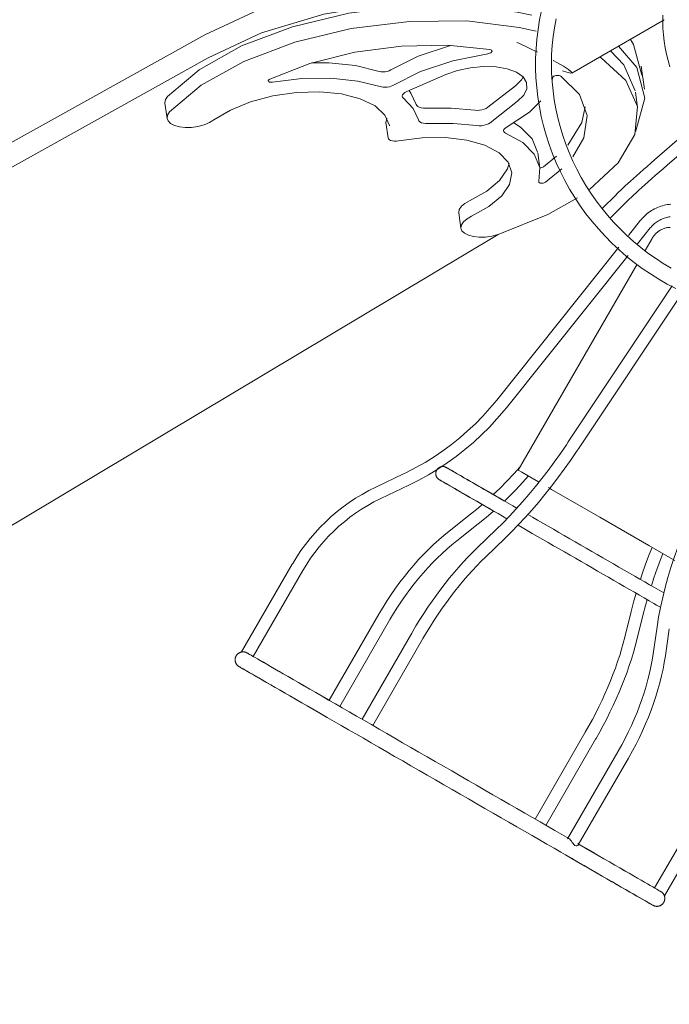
# Model space of a CAD drawing. Header units: millimetres. Extents: x 5734 to 11786, y -2931 to 7544.
# Tile 2 of 41: x 7956 to 8103, y -2846 to -2623. Entities that reach past the tile are written whole.
import ezdxf

# ---------------------------------------------------------------- set-up
doc = ezdxf.new("R2010")
doc.units = ezdxf.units.MM
doc.layers.add('E-LITE-EQPM', color=7, linetype='Continuous', lineweight=20)

# ---------------------------------------------------------------- blocks, each defined once
blk = doc.blocks.new('33710-13 - 33710-13 ALOHA Brown ceiling fan with light-522279-00 Isometrico PDF')
at = {"layer": 'E-LITE-EQPM', "color": 251, "lineweight": 9, "true_color": 0x636466}
for p, q in [((2308.15, -2634.89), (2329.08, -2622.81)), ((1903.09, -2805.42), (2224.9, -2626.2)), ((2225.63, -2631.45), (1903.83, -2810.67)), ((2324.62, -2638.57), (2323.88, -2633.32)), ((2279.59, -2635.23), (2270.68, -2639.11)), ((2303.76, -2635.98), (2303.65, -2636.49)), ((2289.1, -2642.67), (2295.34, -2637.8)), ((2323.05, -2642.72), (2322.56, -2639.22)), ((2215.81, -2641.7), (2216.3, -2645.2)), ((2295.83, -2641.3), (2289.59, -2646.17)), ((2265.99, -2645.9), (2266.2, -2645.16)), ((2265.96, -2646.14), (2266.46, -2649.64)), ((2332.06, -2650.12), (2328.04, -2653.62)), ((2300.89, -2656.51), (2300.4, -2653.01)), ((2301.71, -2656.17), (2304.69, -2653.79)), ((2329.88, -2655.73), (2333.9, -2652.23)), ((2305.89, -2656.64), (2302.2, -2659.67)), ((2318.09, -2662.61), (2315.01, -2665.68)), ((2316.81, -2667.84), (2320.07, -2664.59)), ((2282.5, -2666.62), (2282.99, -2670.12)), ((2323.75, -2668.33), (2320.99, -2671.79)), ((1999.4, -2846.39), (2291.4, -2671.56)), ((2323.06, -2673.68), (2325.94, -2670.08)), ((2326.35, -2672.43), (2324.78, -2675.16)), ((2318.84, -2674.47), (2291.1, -2709.16)), ((2293.29, -2710.91), (2320.91, -2676.36)), ((2322.95, -2678.33), (2295.95, -2725.08)), ((2330.93, -2683.24), (2307.33, -2718.67)), ((2309.66, -2720.23), (2333.48, -2684.45)), ((2269.94, -2725.95), (2263.64, -2728.96)), ((2264.84, -2731.48), (2271.15, -2728.48)), ((2285.19, -2735.07), (2280.33, -2738.91)), ((2282.06, -2741.11), (2286.93, -2737.27)), ((2290.98, -2738.56), (2286.66, -2742.72)), ((2288.6, -2744.73), (2292.92, -2740.58)), ((2331.48, -2745.6), (2325.58, -2742.19)), ((2244.73, -2746.44), (2233.22, -2766.37)), ((2235.86, -2767.4), (2247.15, -2747.84)), ((2321.62, -2757.15), (2320.18, -2762.97)), ((2328.27, -2756.23), (2327.38, -2755.72)), ((2264.37, -2757.78), (2253.08, -2777.33)), ((2255.5, -2778.74), (2266.79, -2759.18)), ((2322.9, -2763.64), (2324.34, -2757.82)), ((2327.48, -2760.68), (2326.59, -2766.82)), ((2329.36, -2767.22), (2330.26, -2761.09)), ((2271.83, -2762.09), (2260.54, -2781.64)), ((2262.96, -2783.04), (2274.25, -2763.49)), ((2311.11, -2784.77), (2299.81, -2804.34)), ((2302.22, -2805.76), (2313.54, -2786.17)), ((2318.57, -2789.08), (2307.19, -2808.79)), ((2309.61, -2810.2), (2321, -2790.48)), ((2338.22, -2800.42), (2326.93, -2819.97)), ((2329.13, -2821.75), (2340.64, -2801.82))]:
    blk.add_line(p, q, dxfattribs=at)
for points in [[(2301.28, -2620.7, 0), (2300.84, -2622.84, 0), (2300.48, -2625, 0), (2300.21, -2627.18, 0), (2300.02, -2629.37, 0), (2299.93, -2631.57, 0), (2299.92, -2633.77, 0), (2300, -2635.97, 0), (2300.17, -2638.17, 0), (2300.42, -2640.37, 0), (2300.77, -2642.55, 0), (2301.2, -2644.73, 0), (2301.71, -2646.88, 0), (2302.31, -2649.02, 0), (2303, -2651.13, 0), (2303.77, -2653.22, 0), (2304.62, -2655.28, 0), (2305.55, -2657.31, 0), (2306.56, -2659.3, 0), (2307.64, -2661.24, 0), (2308.8, -2663.15, 0), (2310.04, -2665.01, 0), (2311.35, -2666.83, 0), (2312.73, -2668.59, 0), (2314.17, -2670.3, 0), (2315.68, -2671.95, 0), (2317.25, -2673.54, 0), (2318.88, -2675.07, 0), (2320.57, -2676.53, 0), (2322.32, -2677.93, 0), (2324.12, -2679.26, 0), (2325.96, -2680.52, 0), (2327.86, -2681.71, 0), (2329.79, -2682.82, 0), (2331.77, -2683.85, 0)], [(2330.68, -2679.19, 0), (2328.89, -2678.12, 0), (2327.13, -2676.97, 0), (2325.42, -2675.76, 0), (2323.76, -2674.49, 0), (2322.14, -2673.14, 0), (2320.58, -2671.74, 0), (2319.08, -2670.28, 0), (2317.63, -2668.76, 0), (2316.24, -2667.19, 0), (2314.92, -2665.56, 0), (2313.65, -2663.89, 0), (2312.46, -2662.17, 0), (2311.33, -2660.4, 0), (2310.28, -2658.6, 0), (2309.29, -2656.75, 0), (2308.38, -2654.87, 0), (2307.54, -2652.96, 0), (2306.78, -2651.02, 0), (2306.1, -2649.05, 0), (2305.49, -2647.06, 0), (2304.97, -2645.05, 0), (2304.52, -2643.02, 0), (2304.15, -2640.98, 0), (2303.87, -2638.94, 0), (2303.67, -2636.88, 0), (2303.55, -2634.82, 0), (2303.51, -2632.76, 0), (2303.56, -2630.71, 0), (2303.69, -2628.66, 0), (2303.9, -2626.62, 0), (2304.19, -2624.59, 0), (2304.56, -2622.58, 0)], [(2328.76, -2621.76, 0), (2328.75, -2623.24, 0), (2328.81, -2624.72, 0), (2328.92, -2626.21, 0), (2329.09, -2627.68, 0), (2329.32, -2629.16, 0), (2329.61, -2630.62, 0), (2329.96, -2632.07, 0), (2330.37, -2633.51, 0)], [(2224.9, -2626.2, 0), (2237.03, -2620.52, 0), (2251.12, -2616.27, 0), (2266.21, -2613.74, 0), (2281.27, -2613.09, 0), (2295.27, -2614.38, 0), (2302.58, -2616.04, 0)], [(2301.03, -2620.66, 0), (2296.01, -2619.63, 0), (2282.01, -2618.34, 0), (2266.95, -2618.99, 0), (2251.86, -2621.52, 0), (2237.77, -2625.77, 0), (2225.63, -2631.45, 0)], [(2216.39, -2640.22, 0), (2223.57, -2634.13, 0), (2233.22, -2628.74, 0), (2244.78, -2624.38, 0), (2257.57, -2621.28, 0), (2270.84, -2619.65, 0), (2283.81, -2619.56, 0), (2295.74, -2621.03, 0), (2299.09, -2621.78, 0)], [(2300.02, -2625.4, 0), (2296.23, -2624.53, 0), (2284.3, -2623.06, 0), (2271.33, -2623.15, 0), (2258.06, -2624.78, 0), (2245.27, -2627.88, 0), (2233.72, -2632.24, 0), (2224.06, -2637.63, 0), (2216.88, -2643.72, 0)], [(2321.43, -2627.25, 0), (2322.14, -2628.37, 0), (2324.01, -2635.34, 0)], [(2239.6, -2636.28, 0), (2248.74, -2632.73, 0), (2258.89, -2630.17, 0), (2269.47, -2628.75, 0), (2279.88, -2628.54, 0), (2289.54, -2629.55, 0)], [(2267.05, -2634.19, 0), (2273.29, -2631.04, 0), (2280.58, -2628.61, 0)], [(2289.54, -2629.55, 0), (2289.75, -2629.6, 0), (2289.9, -2629.68, 0), (2290, -2629.78, 0), (2290.04, -2629.9, 0), (2290.01, -2630.03, 0), (2289.92, -2630.15, 0), (2289.77, -2630.27, 0), (2289.57, -2630.37, 0), (2289.34, -2630.45, 0), (2289.08, -2630.5, 0)], [(2295.7, -2627.94, 0), (2296.12, -2628.14, 0), (2298.47, -2629.25, 0), (2300.35, -2630.18, 0)], [(2322.53, -2648.19, 0), (2322.64, -2647.98, 0), (2324.74, -2640.59, 0), (2322.88, -2633.62, 0), (2318.75, -2628.79, 0)], [(2289.08, -2630.5, 0), (2281.12, -2632.09, 0), (2273.78, -2634.54, 0), (2267.54, -2637.69, 0)], [(2312.15, -2661.32, 0), (2318.64, -2655.3, 0), (2322.41, -2648.84, 0), (2323.01, -2642.46, 0), (2320.42, -2636.56, 0), (2314.78, -2631.46, 0), (2314.43, -2631.24, 0)], [(2316.89, -2629.88, 0), (2319.93, -2633.06, 0), (2322.52, -2638.96, 0)], [(2249.16, -2632.55, 0), (2252.98, -2632.59, 0), (2259.09, -2633.21, 0), (2264.47, -2634.51, 0)], [(2279.59, -2635.23, 0), (2282.23, -2634.3, 0), (2285.13, -2633.68, 0), (2288.1, -2633.4, 0), (2290.95, -2633.49, 0), (2293.5, -2633.93, 0), (2295.58, -2634.71, 0), (2297.07, -2635.77, 0), (2297.86, -2637.05, 0), (2297.92, -2638.45, 0), (2297.22, -2639.9, 0), (2295.83, -2641.3, 0)], [(2303.93, -2632.04, 0), (2304.74, -2632.49, 0), (2306.26, -2633.36, 0), (2307.37, -2634.07, 0), (2308.02, -2634.58, 0), (2308.18, -2634.86, 0), (2307.85, -2634.91, 0), (2307.04, -2634.72, 0), (2306.02, -2634.38, 0)], [(2239.6, -2636.28, 0), (2239.44, -2636.37, 0), (2239.33, -2636.47, 0), (2239.27, -2636.58, 0), (2239.27, -2636.69, 0), (2239.32, -2636.79, 0), (2239.44, -2636.87, 0), (2239.59, -2636.93, 0), (2239.79, -2636.96, 0), (2240, -2636.96, 0), (2240.23, -2636.94, 0)], [(2240.23, -2636.94, 0), (2246.91, -2636.16, 0), (2253.47, -2636.09, 0), (2259.58, -2636.71, 0), (2264.96, -2638.01, 0)], [(2264.47, -2634.51, 0), (2264.86, -2634.6, 0), (2265.31, -2634.63, 0), (2265.78, -2634.6, 0), (2266.25, -2634.51, 0), (2266.68, -2634.37, 0), (2267.05, -2634.19, 0)], [(2295.34, -2637.8, 0), (2296.73, -2636.4, 0), (2297.12, -2635.78, 0)], [(2303.76, -2635.98, 0), (2303.81, -2635.85, 0), (2303.92, -2635.73, 0), (2304.09, -2635.62, 0), (2304.3, -2635.53, 0), (2304.55, -2635.46, 0), (2304.8, -2635.42, 0), (2305.06, -2635.41, 0), (2305.29, -2635.43, 0), (2305.5, -2635.49, 0), (2305.65, -2635.57, 0)], [(2305.65, -2635.57, 0), (2309.85, -2639.74, 0), (2311.63, -2644.51, 0), (2310.9, -2649.61, 0), (2308.37, -2653.95, 0)], [(2264.96, -2638.01, 0), (2265.35, -2638.1, 0), (2265.8, -2638.13, 0), (2266.27, -2638.1, 0), (2266.74, -2638.01, 0), (2267.17, -2637.87, 0), (2267.54, -2637.69, 0)], [(2215.8, -2641.63, 0), (2215.92, -2640.93, 0), (2216.39, -2640.22, 0)], [(2226.94, -2645.55, 0), (2230.67, -2643.3, 0), (2235.21, -2641.45, 0), (2240.31, -2640.09, 0), (2245.66, -2639.31, 0), (2250.96, -2639.16, 0), (2255.88, -2639.64, 0), (2260.15, -2640.73, 0), (2263.5, -2642.35, 0), (2265.75, -2644.42, 0), (2266.77, -2646.82, 0), (2266.77, -2646.85, 0)], [(2270.68, -2639.11, 0), (2270.27, -2639.33, 0), (2269.95, -2639.58, 0), (2269.75, -2639.85, 0), (2269.67, -2640.12, 0), (2269.74, -2640.37, 0), (2269.93, -2640.6, 0)], [(2273.32, -2645.53, 0), (2272.12, -2642.94, 0), (2269.93, -2640.6, 0)], [(2271.22, -2638.89, 0), (2271.62, -2639.44, 0), (2272.82, -2642.03, 0)], [(2272.82, -2642.03, 0), (2272.95, -2642.28, 0), (2273.2, -2642.49, 0), (2273.54, -2642.66, 0), (2273.98, -2642.78, 0), (2274.48, -2642.85, 0), (2275.03, -2642.85, 0)], [(2275.03, -2642.85, 0), (2280.73, -2642.84, 0), (2286.12, -2643.34, 0)], [(2286.12, -2643.34, 0), (2286.64, -2643.37, 0), (2287.19, -2643.35, 0), (2287.75, -2643.26, 0), (2288.27, -2643.11, 0), (2288.73, -2642.91, 0), (2289.1, -2642.67, 0)], [(2301.13, -2641.23, 0), (2298.53, -2643.79, 0), (2293.25, -2647.29, 0)], [(2307.2, -2651.26, 0), (2310.41, -2646.11, 0), (2311.18, -2642.56, 0)], [(2216.88, -2643.72, 0), (2216.41, -2644.43, 0), (2216.3, -2645.13, 0)], [(2216.3, -2645.2, 0), (2216.53, -2645.78, 0), (2217.11, -2646.35, 0), (2217.99, -2646.8, 0), (2219.13, -2647.11, 0), (2220.45, -2647.25, 0), (2221.87, -2647.22, 0), (2223.32, -2647.01, 0), (2224.7, -2646.65, 0), (2225.93, -2646.15, 0), (2226.94, -2645.55, 0)], [(2265.96, -2646.14, 0), (2265.96, -2646.14, 0), (2265.99, -2645.9, 0)], [(2275.52, -2646.35, 0), (2274.97, -2646.35, 0), (2274.47, -2646.28, 0), (2274.03, -2646.16, 0), (2273.69, -2645.99, 0), (2273.44, -2645.78, 0), (2273.32, -2645.53, 0)], [(2275.52, -2646.35, 0), (2281.22, -2646.34, 0), (2286.61, -2646.84, 0)], [(2289.59, -2646.17, 0), (2289.22, -2646.41, 0), (2288.76, -2646.61, 0), (2288.24, -2646.76, 0), (2287.68, -2646.85, 0), (2287.13, -2646.87, 0), (2286.61, -2646.84, 0)], [(2293.11, -2648.54, 0), (2292.85, -2648.38, 0), (2292.69, -2648.18, 0), (2292.65, -2647.96, 0), (2292.74, -2647.73, 0), (2292.94, -2647.5, 0), (2293.25, -2647.29, 0)], [(2294.97, -2646.2, 0), (2296.51, -2647.2, 0), (2299.13, -2649.84, 0), (2300.37, -2652.83, 0)], [(2266.48, -2649.4, 0), (2266.46, -2649.64, 0), (2266.54, -2649.86, 0), (2266.74, -2650.05, 0), (2267.04, -2650.2, 0), (2267.43, -2650.3, 0), (2267.87, -2650.35, 0), (2268.35, -2650.35, 0), (2268.84, -2650.28, 0)], [(2285.41, -2667.4, 0), (2289.34, -2665.23, 0), (2292.26, -2662.77, 0), (2294.02, -2660.17, 0), (2294.51, -2657.57, 0), (2293.7, -2655.14, 0), (2291.64, -2653, 0), (2288.44, -2651.3, 0), (2284.3, -2650.13, 0), (2279.46, -2649.55, 0), (2274.21, -2649.6, 0), (2268.84, -2650.28, 0)], [(2300.67, -2659.53, 0), (2300.87, -2656.33, 0), (2299.62, -2653.34, 0), (2297, -2650.7, 0), (2293.11, -2648.54, 0)], [(2318.09, -2662.61, 0), (2318.43, -2662.27, 0), (2318.82, -2661.89, 0), (2319.26, -2661.47, 0), (2319.74, -2661.02, 0), (2320.27, -2660.53, 0), (2320.85, -2660, 0), (2321.47, -2659.44, 0), (2322.14, -2658.83, 0), (2322.85, -2658.2, 0), (2323.6, -2657.53, 0), (2324.39, -2656.83, 0), (2325.22, -2656.09, 0), (2326.09, -2655.33, 0), (2327, -2654.53, 0), (2327.94, -2653.71, 0), (2328.04, -2653.62, 0)], [(2284.92, -2663.9, 0), (2288.85, -2661.73, 0), (2291.77, -2659.27, 0), (2293.53, -2656.67, 0), (2293.94, -2655.36, 0)], [(2300.91, -2656.41, 0), (2301.13, -2656.39, 0), (2301.35, -2656.34, 0), (2301.55, -2656.26, 0), (2301.71, -2656.17, 0)], [(2320.07, -2664.59, 0), (2320.39, -2664.27, 0), (2320.76, -2663.91, 0), (2321.18, -2663.51, 0), (2321.65, -2663.07, 0), (2322.17, -2662.59, 0), (2322.74, -2662.07, 0), (2323.35, -2661.51, 0), (2324.01, -2660.92, 0), (2324.71, -2660.29, 0), (2325.46, -2659.62, 0), (2326.24, -2658.92, 0), (2327.07, -2658.19, 0), (2327.94, -2657.43, 0), (2328.84, -2656.64, 0), (2329.78, -2655.82, 0), (2329.88, -2655.73, 0)], [(2302.2, -2659.67, 0), (2302.04, -2659.76, 0), (2301.84, -2659.84, 0), (2301.62, -2659.89, 0), (2301.4, -2659.91, 0), (2301.18, -2659.91, 0), (2300.99, -2659.87, 0), (2300.83, -2659.81, 0), (2300.72, -2659.73, 0), (2300.67, -2659.64, 0), (2300.67, -2659.53, 0)], [(2291.4, -2671.57, 0), (2302.67, -2667.01, 0), (2309.43, -2663.2, 0)], [(2282.5, -2666.56, 0), (2282.61, -2665.86, 0), (2283.08, -2665.15, 0), (2283.86, -2664.49, 0), (2284.92, -2663.9, 0)], [(2330.64, -2664.68, 0), (2330.25, -2664.72, 0), (2329.86, -2664.77, 0), (2329.47, -2664.84, 0), (2329.09, -2664.92, 0), (2328.71, -2665.02, 0), (2328.34, -2665.14, 0), (2327.97, -2665.27, 0), (2327.61, -2665.41, 0), (2327.25, -2665.57, 0), (2326.9, -2665.75, 0), (2326.55, -2665.93, 0), (2326.22, -2666.13, 0), (2325.89, -2666.35, 0), (2325.57, -2666.57, 0), (2325.26, -2666.81, 0), (2324.96, -2667.07, 0), (2324.67, -2667.33, 0), (2324.39, -2667.6, 0), (2324.12, -2667.89, 0), (2323.87, -2668.19, 0), (2323.75, -2668.33, 0)], [(2282.99, -2670.06, 0), (2283.11, -2669.36, 0), (2283.57, -2668.65, 0), (2284.36, -2667.99, 0), (2285.41, -2667.4, 0)], [(2325.94, -2670.08, 0), (2326.12, -2669.87, 0), (2326.3, -2669.66, 0), (2326.5, -2669.46, 0), (2326.7, -2669.26, 0), (2326.91, -2669.08, 0), (2327.13, -2668.91, 0), (2327.36, -2668.74, 0), (2327.59, -2668.58, 0), (2327.83, -2668.43, 0), (2328.07, -2668.3, 0), (2328.32, -2668.17, 0), (2328.57, -2668.05, 0), (2328.83, -2667.94, 0), (2329.09, -2667.84, 0), (2329.36, -2667.75, 0), (2329.62, -2667.68, 0), (2329.9, -2667.61, 0), (2330.17, -2667.56, 0), (2330.44, -2667.51, 0)], [(2326.35, -2672.43, 0), (2326.46, -2672.26, 0), (2326.57, -2672.09, 0), (2326.68, -2671.93, 0), (2326.81, -2671.77, 0), (2326.94, -2671.62, 0), (2327.07, -2671.48, 0), (2327.21, -2671.33, 0), (2327.36, -2671.2, 0), (2327.51, -2671.07, 0), (2327.67, -2670.94, 0), (2327.83, -2670.83, 0), (2328, -2670.72, 0), (2328.17, -2670.61, 0), (2328.34, -2670.51, 0), (2328.52, -2670.42, 0), (2328.7, -2670.34, 0), (2328.89, -2670.27, 0), (2329.08, -2670.2, 0), (2329.27, -2670.14, 0), (2329.46, -2670.08, 0), (2329.65, -2670.04, 0), (2329.85, -2670, 0), (2330.05, -2669.97, 0), (2330.25, -2669.95, 0), (2330.45, -2669.94, 0)], [(2291.4, -2671.57, 0), (2290.02, -2671.94, 0), (2288.57, -2672.14, 0), (2287.15, -2672.17, 0), (2285.82, -2672.03, 0), (2284.69, -2671.73, 0), (2283.8, -2671.28, 0), (2283.22, -2670.71, 0), (2282.99, -2670.12, 0)], [(2291.1, -2709.16, 0), (2289.56, -2711.01, 0), (2287.95, -2712.8, 0), (2286.26, -2714.52, 0), (2284.51, -2716.17, 0), (2282.7, -2717.76, 0), (2280.82, -2719.26, 0), (2278.89, -2720.69, 0), (2276.9, -2722.05, 0), (2274.86, -2723.32, 0), (2272.77, -2724.51, 0), (2270.63, -2725.62, 0), (2269.94, -2725.95, 0)], [(2271.15, -2728.48, 0), (2273.4, -2727.35, 0), (2275.6, -2726.13, 0), (2277.76, -2724.83, 0), (2279.85, -2723.44, 0), (2281.9, -2721.96, 0), (2283.88, -2720.41, 0), (2285.8, -2718.78, 0), (2287.65, -2717.07, 0), (2289.44, -2715.3, 0), (2291.15, -2713.45, 0), (2292.78, -2711.53, 0), (2293.29, -2710.91, 0)], [(2290.98, -2738.56, 0), (2292.48, -2737.09, 0), (2293.97, -2735.55, 0), (2295.46, -2733.95, 0), (2296.95, -2732.3, 0), (2298.42, -2730.58, 0), (2299.88, -2728.82, 0), (2301.32, -2727.01, 0), (2302.75, -2725.14, 0), (2304.16, -2723.24, 0), (2305.54, -2721.29, 0), (2306.91, -2719.31, 0), (2307.33, -2718.67, 0)], [(2292.92, -2740.58, 0), (2294.47, -2739.06, 0), (2296, -2737.48, 0), (2297.53, -2735.84, 0), (2299.05, -2734.14, 0), (2300.56, -2732.39, 0), (2302.05, -2730.58, 0), (2303.53, -2728.73, 0), (2304.99, -2726.83, 0), (2306.43, -2724.88, 0), (2307.84, -2722.9, 0), (2309.23, -2720.87, 0), (2309.66, -2720.23, 0)], [(2278.06, -2727.24, 0), (2278.01, -2727.21, 0), (2277.95, -2727.17, 0), (2277.9, -2727.14, 0), (2277.85, -2727.1, 0), (2277.8, -2727.06, 0), (2277.75, -2727.01, 0), (2277.71, -2726.97, 0), (2277.67, -2726.92, 0), (2277.62, -2726.87, 0), (2277.58, -2726.82, 0), (2277.55, -2726.77, 0), (2277.51, -2726.72, 0), (2277.48, -2726.66, 0), (2277.45, -2726.61, 0), (2277.42, -2726.55, 0), (2277.39, -2726.49, 0), (2277.37, -2726.43, 0), (2277.35, -2726.37, 0), (2277.33, -2726.31, 0), (2277.31, -2726.25, 0), (2277.3, -2726.19, 0), (2277.28, -2726.12, 0), (2277.27, -2726.06, 0), (2277.27, -2726, 0), (2277.26, -2725.93, 0), (2277.26, -2725.87, 0), (2277.26, -2725.81, 0), (2277.27, -2725.74, 0), (2277.27, -2725.68, 0), (2277.28, -2725.61, 0), (2277.29, -2725.55, 0), (2277.3, -2725.49, 0), (2277.32, -2725.43, 0), (2277.34, -2725.37, 0), (2277.36, -2725.3, 0), (2277.38, -2725.25, 0), (2277.41, -2725.19, 0), (2277.44, -2725.13, 0), (2277.47, -2725.07, 0), (2277.5, -2725.02, 0), (2277.53, -2724.96, 0), (2277.57, -2724.91, 0), (2277.61, -2724.86, 0), (2277.65, -2724.81, 0), (2277.69, -2724.76, 0), (2277.74, -2724.72, 0), (2277.78, -2724.67, 0), (2277.83, -2724.63, 0), (2277.88, -2724.59, 0), (2277.93, -2724.55, 0), (2277.99, -2724.52, 0), (2278.04, -2724.48, 0), (2278.1, -2724.45, 0), (2278.15, -2724.42, 0), (2278.21, -2724.4, 0), (2278.27, -2724.37, 0), (2278.33, -2724.35, 0), (2278.39, -2724.33, 0), (2278.45, -2724.31, 0), (2278.52, -2724.3, 0), (2278.58, -2724.28, 0), (2278.64, -2724.27, 0), (2278.7, -2724.27, 0), (2278.77, -2724.26, 0), (2278.83, -2724.26, 0), (2278.9, -2724.26, 0), (2278.96, -2724.26, 0), (2279.02, -2724.27, 0), (2279.09, -2724.27, 0), (2279.15, -2724.28, 0), (2279.21, -2724.3, 0), (2279.28, -2724.31, 0), (2279.34, -2724.33, 0), (2279.4, -2724.35, 0), (2279.46, -2724.37, 0), (2279.52, -2724.4, 0), (2279.57, -2724.43, 0), (2279.63, -2724.45, 0), (2279.66, -2724.47, 0)], [(2279.66, -2724.47, 0), (2279.69, -2724.49, 0), (2279.76, -2724.53, 0), (2279.89, -2724.6, 0), (2280.06, -2724.7, 0), (2280.28, -2724.83, 0), (2280.56, -2724.99, 0), (2280.88, -2725.17, 0), (2281.25, -2725.39, 0), (2281.67, -2725.63, 0), (2282.13, -2725.9, 0), (2282.64, -2726.19, 0), (2283.19, -2726.51, 0), (2283.79, -2726.86, 0), (2284.44, -2727.23, 0), (2285.12, -2727.63, 0), (2285.85, -2728.04, 0), (2286.62, -2728.49, 0), (2287.42, -2728.95, 0), (2288.27, -2729.44, 0), (2289.14, -2729.95, 0), (2290.06, -2730.48, 0), (2291.01, -2731.02, 0), (2291.99, -2731.59, 0), (2292.88, -2732.1, 0)], [(2295.68, -2733.72, 0), (2294.73, -2733.17, 0), (2293.68, -2732.56, 0), (2292.65, -2731.97, 0), (2291.65, -2731.39, 0), (2290.68, -2730.83, 0), (2289.74, -2730.29, 0), (2288.84, -2729.77, 0), (2287.97, -2729.27, 0), (2287.14, -2728.79, 0), (2286.35, -2728.33, 0), (2285.6, -2727.9, 0), (2284.88, -2727.49, 0), (2284.21, -2727.1, 0), (2283.58, -2726.74, 0), (2283, -2726.4, 0), (2282.46, -2726.09, 0), (2281.97, -2725.8, 0), (2281.52, -2725.54, 0), (2281.12, -2725.31, 0), (2280.76, -2725.11, 0), (2280.46, -2724.93, 0), (2280.2, -2724.78, 0), (2280, -2724.66, 0), (2279.84, -2724.57, 0), (2279.73, -2724.51, 0), (2279.67, -2724.48, 0), (2279.66, -2724.47, 0)], [(2290.33, -2730.63, 0), (2291.8, -2729.21, 0), (2293.41, -2727.59, 0), (2294.99, -2725.9, 0), (2296.4, -2724.31, 0)], [(2300.56, -2727.74, 0), (2296.8, -2725.57, 0), (2295.96, -2725.08, 0)], [(2291.28, -2734.87, 0), (2290.27, -2734.29, 0), (2289.29, -2733.73, 0), (2288.35, -2733.18, 0), (2287.44, -2732.66, 0), (2286.56, -2732.15, 0), (2285.73, -2731.67, 0), (2284.92, -2731.21, 0), (2284.16, -2730.77, 0), (2283.44, -2730.35, 0), (2282.76, -2729.96, 0), (2282.12, -2729.59, 0), (2281.53, -2729.24, 0), (2280.98, -2728.93, 0), (2280.47, -2728.64, 0), (2280.01, -2728.37, 0), (2279.6, -2728.13, 0), (2279.24, -2727.92, 0), (2278.92, -2727.74, 0), (2278.66, -2727.59, 0), (2278.44, -2727.46, 0), (2278.27, -2727.36, 0), (2278.15, -2727.29, 0), (2278.08, -2727.25, 0), (2278.06, -2727.24, 0)], [(2278.06, -2727.24, 0), (2278.09, -2727.26, 0), (2278.16, -2727.3, 0), (2278.29, -2727.37, 0), (2278.46, -2727.47, 0), (2278.68, -2727.6, 0), (2278.96, -2727.76, 0), (2279.28, -2727.95, 0), (2279.65, -2728.16, 0), (2280.07, -2728.4, 0), (2280.53, -2728.67, 0), (2281.04, -2728.96, 0), (2281.59, -2729.28, 0), (2282.19, -2729.63, 0), (2282.84, -2730, 0), (2283.52, -2730.4, 0), (2284.25, -2730.82, 0), (2285.02, -2731.26, 0), (2285.82, -2731.72, 0), (2286.67, -2732.21, 0), (2287.54, -2732.72, 0), (2288.46, -2733.25, 0), (2289.41, -2733.79, 0), (2290.39, -2734.36, 0), (2291.4, -2734.94, 0), (2292.44, -2735.54, 0), (2293.43, -2736.11, 0)], [(2292.85, -2732.09, 0), (2293.77, -2731.21, 0), (2295.43, -2729.53, 0), (2297.05, -2727.79, 0), (2298.27, -2726.42, 0)], [(2263.64, -2728.96, 0), (2262.09, -2729.73, 0), (2260.58, -2730.57, 0), (2259.1, -2731.46, 0), (2257.65, -2732.42, 0), (2256.25, -2733.43, 0), (2254.89, -2734.5, 0), (2253.57, -2735.62, 0), (2252.3, -2736.79, 0), (2251.07, -2738.01, 0), (2249.89, -2739.28, 0), (2248.77, -2740.6, 0), (2247.7, -2741.96, 0), (2246.68, -2743.36, 0), (2245.72, -2744.8, 0), (2244.82, -2746.28, 0), (2244.73, -2746.44, 0)], [(2325.58, -2742.19, 0), (2314.5, -2735.79, 0), (2303.5, -2729.44, 0), (2302.82, -2729.05, 0)], [(2247.15, -2747.84, 0), (2247.99, -2746.45, 0), (2248.88, -2745.1, 0), (2249.83, -2743.79, 0), (2250.82, -2742.51, 0), (2251.87, -2741.27, 0), (2252.97, -2740.08, 0), (2254.11, -2738.93, 0), (2255.3, -2737.83, 0), (2256.53, -2736.78, 0), (2257.8, -2735.77, 0), (2259.1, -2734.82, 0), (2260.45, -2733.92, 0), (2261.83, -2733.08, 0), (2263.24, -2732.29, 0), (2264.69, -2731.56, 0), (2264.84, -2731.48, 0)], [(2285.19, -2735.07, 0), (2286.87, -2733.71, 0), (2287.83, -2732.88, 0)], [(2286.93, -2737.27, 0), (2288.67, -2735.85, 0), (2290.39, -2734.37, 0)], [(2328.98, -2752.95, 0), (2327.95, -2752.35, 0), (2326.88, -2751.74, 0), (2325.8, -2751.11, 0), (2324.68, -2750.47, 0), (2323.55, -2749.81, 0), (2322.4, -2749.15, 0), (2321.22, -2748.47, 0), (2320.04, -2747.78, 0), (2318.83, -2747.09, 0), (2317.62, -2746.38, 0), (2316.39, -2745.68, 0), (2315.15, -2744.96, 0), (2313.91, -2744.25, 0), (2312.66, -2743.53, 0), (2311.41, -2742.8, 0), (2310.16, -2742.08, 0), (2308.91, -2741.36, 0), (2307.67, -2740.64, 0), (2306.43, -2739.92, 0), (2305.19, -2739.21, 0), (2303.97, -2738.51, 0), (2302.75, -2737.8, 0), (2301.55, -2737.11, 0), (2300.37, -2736.43, 0), (2299.2, -2735.75, 0), (2298.15, -2735.15, 0)], [(2327.48, -2760.68, 0), (2327.84, -2758.47, 0), (2328.26, -2756.24, 0), (2328.75, -2753.99, 0), (2329.31, -2751.73, 0), (2329.94, -2749.45, 0), (2330.63, -2747.17, 0), (2331.38, -2744.89, 0), (2332.2, -2742.61, 0), (2333.08, -2740.33, 0), (2334.02, -2738.07, 0), (2335.02, -2735.81, 0), (2335.35, -2735.09, 0)], [(2280.33, -2738.91, 0), (2279.13, -2739.88, 0), (2277.95, -2740.9, 0), (2276.79, -2741.96, 0), (2275.63, -2743.06, 0), (2274.5, -2744.21, 0), (2273.39, -2745.4, 0), (2272.29, -2746.63, 0), (2271.22, -2747.9, 0), (2270.17, -2749.2, 0), (2269.15, -2750.53, 0), (2268.15, -2751.9, 0), (2267.18, -2753.29, 0), (2266.24, -2754.71, 0), (2265.33, -2756.16, 0), (2264.46, -2757.62, 0), (2264.37, -2757.78, 0)], [(2295.93, -2737.56, 0), (2296.84, -2738.09, 0), (2298, -2738.75, 0), (2299.17, -2739.43, 0), (2300.36, -2740.12, 0), (2301.57, -2740.82, 0), (2302.79, -2741.52, 0), (2304.02, -2742.23, 0), (2305.25, -2742.94, 0), (2306.49, -2743.66, 0), (2307.74, -2744.38, 0), (2308.99, -2745.1, 0), (2310.24, -2745.82, 0), (2311.49, -2746.54, 0), (2312.74, -2747.26, 0), (2313.98, -2747.98, 0), (2315.21, -2748.69, 0), (2316.43, -2749.4, 0), (2317.65, -2750.1, 0), (2318.85, -2750.79, 0), (2320.03, -2751.47, 0), (2321.19, -2752.15, 0), (2322.34, -2752.81, 0), (2323.47, -2753.46, 0), (2324.57, -2754.1, 0), (2325.65, -2754.72, 0), (2326.71, -2755.33, 0), (2327.38, -2755.72, 0)], [(2282.06, -2741.11, 0), (2280.93, -2742.03, 0), (2279.81, -2742.99, 0), (2278.7, -2744, 0), (2277.6, -2745.06, 0), (2276.52, -2746.15, 0), (2275.45, -2747.29, 0), (2274.4, -2748.47, 0), (2273.38, -2749.68, 0), (2272.37, -2750.93, 0), (2271.39, -2752.21, 0), (2270.43, -2753.52, 0), (2269.5, -2754.86, 0), (2268.6, -2756.23, 0), (2267.72, -2757.62, 0), (2266.88, -2759.03, 0), (2266.79, -2759.18, 0)], [(2286.66, -2742.72, 0), (2285.6, -2743.76, 0), (2284.55, -2744.84, 0), (2283.51, -2745.96, 0), (2282.47, -2747.12, 0), (2281.43, -2748.32, 0), (2280.41, -2749.55, 0), (2279.4, -2750.82, 0), (2278.41, -2752.12, 0), (2277.42, -2753.45, 0), (2276.46, -2754.81, 0), (2275.51, -2756.19, 0), (2274.58, -2757.6, 0), (2273.67, -2759.02, 0), (2272.78, -2760.47, 0), (2271.92, -2761.93, 0), (2271.83, -2762.09, 0)], [(2323.71, -2749.9, 0), (2324.13, -2748.62, 0), (2324.89, -2746.44, 0), (2325.71, -2744.24, 0), (2326.34, -2742.63, 0)], [(2288.6, -2744.73, 0), (2287.59, -2745.73, 0), (2286.58, -2746.77, 0), (2285.57, -2747.85, 0), (2284.57, -2748.97, 0), (2283.57, -2750.13, 0), (2282.59, -2751.32, 0), (2281.61, -2752.55, 0), (2280.64, -2753.81, 0), (2279.69, -2755.1, 0), (2278.75, -2756.41, 0), (2277.83, -2757.76, 0), (2276.93, -2759.12, 0), (2276.05, -2760.51, 0), (2275.18, -2761.91, 0), (2274.34, -2763.34, 0), (2274.25, -2763.49, 0)], [(2326.19, -2751.33, 0), (2326.78, -2749.52, 0), (2327.53, -2747.39, 0), (2328.32, -2745.24, 0), (2328.8, -2744.04, 0)], [(2321.62, -2757.15, 0), (2322.16, -2755.05, 0), (2322.73, -2753.03, 0)], [(2324.34, -2757.82, 0), (2324.86, -2755.78, 0), (2325.23, -2754.48, 0)], [(2329.01, -2752.96, 0), (2328.98, -2752.95, 0)], [(2327.38, -2755.72, 0), (2328.26, -2756.23, 0)], [(2320.18, -2762.97, 0), (2319.82, -2764.34, 0), (2319.43, -2765.73, 0), (2319, -2767.15, 0), (2318.53, -2768.57, 0), (2318.02, -2770.02, 0), (2317.48, -2771.47, 0), (2316.91, -2772.93, 0), (2316.3, -2774.39, 0), (2315.66, -2775.86, 0), (2314.99, -2777.33, 0), (2314.29, -2778.8, 0), (2313.56, -2780.27, 0), (2312.8, -2781.73, 0), (2312.01, -2783.18, 0), (2311.2, -2784.62, 0), (2311.11, -2784.77, 0)], [(2322.9, -2763.64, 0), (2322.53, -2765.07, 0), (2322.12, -2766.52, 0), (2321.67, -2767.99, 0), (2321.18, -2769.47, 0), (2320.66, -2770.97, 0), (2320.1, -2772.47, 0), (2319.51, -2773.98, 0), (2318.88, -2775.49, 0), (2318.22, -2777, 0), (2317.53, -2778.52, 0), (2316.8, -2780.03, 0), (2316.05, -2781.54, 0), (2315.27, -2783.04, 0), (2314.46, -2784.53, 0), (2313.63, -2786.01, 0), (2313.54, -2786.17, 0)], [(2232.65, -2769.7, 0), (2232.59, -2769.66, 0), (2232.53, -2769.62, 0), (2232.47, -2769.58, 0), (2232.42, -2769.54, 0), (2232.36, -2769.49, 0), (2232.31, -2769.44, 0), (2232.26, -2769.39, 0), (2232.21, -2769.34, 0), (2232.16, -2769.28, 0), (2232.12, -2769.23, 0), (2232.08, -2769.17, 0), (2232.04, -2769.11, 0), (2232, -2769.05, 0), (2231.96, -2768.99, 0), (2231.93, -2768.92, 0), (2231.9, -2768.86, 0), (2231.87, -2768.79, 0), (2231.85, -2768.72, 0), (2231.83, -2768.65, 0), (2231.81, -2768.58, 0), (2231.79, -2768.51, 0), (2231.78, -2768.44, 0), (2231.77, -2768.37, 0), (2231.76, -2768.3, 0), (2231.76, -2768.23, 0), (2231.75, -2768.16, 0), (2231.76, -2768.08, 0), (2231.76, -2768.01, 0), (2231.77, -2767.94, 0), (2231.78, -2767.87, 0), (2231.79, -2767.8, 0), (2231.8, -2767.73, 0), (2231.82, -2767.66, 0), (2231.84, -2767.59, 0), (2231.87, -2767.52, 0), (2231.89, -2767.45, 0), (2231.92, -2767.39, 0), (2231.95, -2767.32, 0), (2231.99, -2767.26, 0), (2232.02, -2767.2, 0), (2232.06, -2767.14, 0), (2232.1, -2767.08, 0), (2232.15, -2767.02, 0), (2232.19, -2766.97, 0), (2232.24, -2766.91, 0), (2232.29, -2766.86, 0), (2232.34, -2766.81, 0), (2232.4, -2766.76, 0), (2232.45, -2766.72, 0), (2232.51, -2766.68, 0), (2232.57, -2766.63, 0), (2232.63, -2766.6, 0), (2232.7, -2766.56, 0), (2232.76, -2766.53, 0), (2232.82, -2766.5, 0), (2232.89, -2766.47, 0), (2232.96, -2766.44, 0), (2233.03, -2766.42, 0), (2233.1, -2766.4, 0), (2233.17, -2766.39, 0), (2233.24, -2766.37, 0), (2233.31, -2766.36, 0), (2233.38, -2766.35, 0), (2233.45, -2766.35, 0), (2233.52, -2766.34, 0), (2233.59, -2766.34, 0), (2233.67, -2766.35, 0), (2233.81, -2766.36, 0), (2233.88, -2766.37, 0), (2233.95, -2766.39, 0), (2234.02, -2766.4, 0), (2234.09, -2766.42, 0), (2234.16, -2766.45, 0), (2234.23, -2766.47, 0), (2234.29, -2766.5, 0), (2234.36, -2766.53, 0), (2234.42, -2766.56, 0), (2234.45, -2766.58, 0)], [(2307.49, -2808.75, 0), (2305.91, -2807.84, 0), (2304.29, -2806.9, 0), (2302.64, -2805.95, 0), (2300.95, -2804.97, 0), (2299.22, -2803.98, 0), (2297.47, -2802.97, 0), (2295.7, -2801.94, 0), (2293.9, -2800.9, 0), (2292.08, -2799.85, 0), (2290.24, -2798.79, 0), (2288.39, -2797.72, 0), (2286.53, -2796.65, 0), (2284.66, -2795.57, 0), (2282.78, -2794.49, 0), (2280.91, -2793.4, 0), (2279.03, -2792.32, 0), (2277.16, -2791.24, 0), (2275.29, -2790.16, 0), (2273.44, -2789.09, 0), (2271.59, -2788.03, 0), (2269.76, -2786.97, 0), (2267.96, -2785.93, 0), (2266.17, -2784.89, 0), (2264.4, -2783.87, 0), (2262.67, -2782.87, 0), (2260.96, -2781.89, 0), (2259.29, -2780.92, 0), (2257.65, -2779.98, 0), (2256.05, -2779.05, 0), (2254.49, -2778.15, 0), (2252.97, -2777.28, 0), (2251.5, -2776.43, 0), (2250.08, -2775.6, 0), (2248.71, -2774.81, 0), (2247.39, -2774.05, 0), (2246.12, -2773.32, 0), (2244.91, -2772.62, 0), (2243.76, -2771.95, 0), (2242.67, -2771.32, 0), (2241.64, -2770.73, 0), (2240.67, -2770.17, 0), (2239.77, -2769.65, 0), (2238.93, -2769.17, 0), (2238.17, -2768.73, 0), (2237.47, -2768.33, 0), (2236.84, -2767.96, 0), (2236.29, -2767.64, 0), (2235.81, -2767.36, 0), (2235.39, -2767.13, 0), (2235.06, -2766.93, 0), (2234.79, -2766.78, 0), (2234.61, -2766.67, 0), (2234.49, -2766.61, 0), (2234.45, -2766.58, 0)], [(2234.45, -2766.58, 0), (2234.49, -2766.61, 0), (2234.61, -2766.67, 0), (2234.79, -2766.78, 0), (2235.05, -2766.93, 0), (2235.39, -2767.12, 0), (2235.8, -2767.36, 0), (2236.28, -2767.64, 0), (2236.84, -2767.96, 0), (2237.46, -2768.32, 0), (2238.16, -2768.72, 0), (2238.93, -2769.16, 0), (2239.76, -2769.65, 0), (2240.66, -2770.17, 0), (2241.62, -2770.72, 0), (2242.65, -2771.32, 0), (2243.74, -2771.95, 0), (2244.9, -2772.61, 0), (2246.1, -2773.31, 0), (2247.37, -2774.04, 0), (2248.69, -2774.8, 0), (2250.06, -2775.6, 0), (2251.49, -2776.42, 0), (2252.96, -2777.27, 0), (2253.31, -2777.47, 0)], [(2326.59, -2766.82, 0), (2326.36, -2768.26, 0), (2326.09, -2769.71, 0), (2325.77, -2771.18, 0), (2325.4, -2772.65, 0), (2324.99, -2774.14, 0), (2324.54, -2775.63, 0), (2324.04, -2777.13, 0), (2323.51, -2778.63, 0), (2322.93, -2780.12, 0), (2322.31, -2781.61, 0), (2321.66, -2783.1, 0), (2320.96, -2784.57, 0), (2320.23, -2786.04, 0), (2319.46, -2787.49, 0), (2318.66, -2788.92, 0), (2318.57, -2789.08, 0)], [(2329.36, -2767.22, 0), (2329.12, -2768.74, 0), (2328.83, -2770.27, 0), (2328.49, -2771.81, 0), (2328.11, -2773.36, 0), (2327.68, -2774.92, 0), (2327.21, -2776.48, 0), (2326.69, -2778.04, 0), (2326.13, -2779.6, 0), (2325.53, -2781.16, 0), (2324.89, -2782.72, 0), (2324.2, -2784.26, 0), (2323.48, -2785.8, 0), (2322.72, -2787.32, 0), (2321.92, -2788.83, 0), (2321.09, -2790.32, 0), (2321, -2790.48, 0)], [(2252.49, -2781.16, 0), (2250.98, -2780.28, 0), (2249.52, -2779.44, 0), (2248.1, -2778.62, 0), (2246.73, -2777.83, 0), (2245.42, -2777.07, 0), (2244.16, -2776.34, 0), (2242.96, -2775.65, 0), (2241.81, -2774.99, 0), (2240.73, -2774.36, 0), (2239.71, -2773.77, 0), (2238.75, -2773.22, 0), (2237.86, -2772.71, 0), (2237.03, -2772.23, 0), (2236.28, -2771.79, 0), (2235.59, -2771.39, 0), (2234.97, -2771.04, 0), (2234.42, -2770.72, 0), (2233.95, -2770.45, 0), (2233.55, -2770.22, 0), (2233.22, -2770.03, 0), (2232.97, -2769.88, 0), (2232.79, -2769.78, 0), (2232.68, -2769.72, 0), (2232.65, -2769.7, 0)], [(2232.65, -2769.7, 0), (2232.69, -2769.72, 0), (2232.81, -2769.79, 0), (2232.99, -2769.9, 0), (2233.25, -2770.05, 0), (2233.59, -2770.24, 0), (2234, -2770.48, 0), (2234.48, -2770.76, 0), (2235.04, -2771.08, 0), (2235.66, -2771.44, 0), (2236.36, -2771.84, 0), (2237.13, -2772.28, 0), (2237.96, -2772.76, 0), (2238.86, -2773.28, 0), (2239.82, -2773.84, 0), (2240.85, -2774.43, 0), (2241.94, -2775.06, 0), (2243.1, -2775.73, 0), (2244.3, -2776.43, 0), (2245.57, -2777.16, 0), (2246.89, -2777.92, 0), (2248.26, -2778.71, 0), (2249.69, -2779.53, 0), (2251.16, -2780.38, 0), (2252.67, -2781.26, 0), (2254.23, -2782.16, 0), (2255.83, -2783.08, 0), (2257.47, -2784.03, 0), (2259.14, -2784.99, 0), (2260.85, -2785.98, 0), (2262.58, -2786.98, 0), (2264.35, -2788, 0), (2266.14, -2789.03, 0), (2267.94, -2790.08, 0), (2269.77, -2791.13, 0), (2271.62, -2792.2, 0), (2273.47, -2793.27, 0), (2275.34, -2794.34, 0), (2277.21, -2795.43, 0), (2279.09, -2796.51, 0), (2280.96, -2797.59, 0), (2282.84, -2798.68, 0), (2284.71, -2799.75, 0), (2286.57, -2800.83, 0), (2288.42, -2801.9, 0), (2290.26, -2802.96, 0), (2292.08, -2804.01, 0), (2293.88, -2805.05, 0), (2295.65, -2806.07, 0), (2297.4, -2807.08, 0), (2299.13, -2808.08, 0), (2300.82, -2809.06, 0), (2302.48, -2810.01, 0), (2304.1, -2810.95, 0), (2305.68, -2811.86, 0), (2306.69, -2812.45, 0)], [(2308.86, -2810.32, 0), (2308.63, -2810.13, 0), (2308.42, -2809.88, 0), (2308.23, -2809.61, 0), (2308.04, -2809.34, 0), (2307.85, -2809.09, 0), (2307.67, -2808.89, 0), (2307.49, -2808.75, 0)], [(2309.61, -2810.2, 0), (2309.59, -2810.23, 0), (2309.47, -2810.33, 0), (2309.31, -2810.39, 0), (2309.09, -2810.4, 0), (2308.86, -2810.32, 0)], [(2328.33, -2820.78, 0), (2328.29, -2820.76, 0), (2328.18, -2820.7, 0), (2327.99, -2820.59, 0), (2327.73, -2820.44, 0), (2327.4, -2820.24, 0), (2326.99, -2820.01, 0), (2326.5, -2819.73, 0), (2325.95, -2819.41, 0), (2325.32, -2819.05, 0), (2324.63, -2818.64, 0), (2323.86, -2818.2, 0), (2323.03, -2817.72, 0), (2322.13, -2817.2, 0), (2321.16, -2816.64, 0), (2320.13, -2816.05, 0), (2319.04, -2815.42, 0), (2317.89, -2814.76, 0), (2316.68, -2814.06, 0), (2315.42, -2813.33, 0), (2314.1, -2812.56, 0), (2312.72, -2811.77, 0), (2311.3, -2810.95, 0), (2309.83, -2810.1, 0), (2309.47, -2809.9, 0)], [(2309.81, -2810.09, 0), (2311.28, -2810.94, 0), (2312.71, -2811.76, 0), (2314.08, -2812.56, 0), (2315.4, -2813.32, 0), (2316.67, -2814.05, 0), (2317.88, -2814.75, 0), (2319.03, -2815.41, 0), (2320.12, -2816.04, 0), (2321.15, -2816.64, 0), (2322.12, -2817.2, 0), (2323.02, -2817.72, 0), (2323.85, -2818.2, 0), (2324.62, -2818.64, 0), (2325.32, -2819.04, 0), (2325.94, -2819.4, 0), (2326.5, -2819.72, 0), (2326.98, -2820, 0), (2327.39, -2820.24, 0), (2327.73, -2820.44, 0), (2327.99, -2820.59, 0), (2328.18, -2820.7, 0), (2328.29, -2820.76, 0), (2328.33, -2820.78, 0)], [(2306.69, -2812.45, 0), (2308.2, -2813.32, 0), (2309.67, -2814.17, 0), (2311.09, -2814.98, 0), (2312.45, -2815.77, 0), (2313.77, -2816.53, 0), (2315.03, -2817.26, 0), (2316.23, -2817.95, 0), (2317.37, -2818.61, 0), (2318.46, -2819.24, 0), (2319.48, -2819.83, 0), (2320.44, -2820.38, 0), (2321.33, -2820.9, 0), (2322.15, -2821.37, 0), (2322.91, -2821.81, 0), (2323.6, -2822.21, 0), (2324.22, -2822.57, 0), (2324.76, -2822.88, 0), (2325.24, -2823.15, 0), (2325.64, -2823.39, 0), (2325.97, -2823.58, 0), (2326.22, -2823.72, 0), (2326.4, -2823.82, 0), (2326.5, -2823.88, 0), (2326.53, -2823.9, 0)], [(2326.53, -2823.9, 0), (2326.49, -2823.88, 0), (2326.38, -2823.81, 0), (2326.19, -2823.71, 0), (2325.93, -2823.56, 0), (2325.6, -2823.36, 0), (2325.19, -2823.12, 0), (2324.7, -2822.85, 0), (2324.15, -2822.53, 0), (2323.52, -2822.16, 0), (2322.83, -2821.76, 0), (2322.06, -2821.32, 0), (2321.23, -2820.84, 0), (2320.33, -2820.32, 0), (2319.36, -2819.76, 0), (2318.33, -2819.17, 0), (2317.24, -2818.54, 0), (2316.09, -2817.87, 0), (2314.88, -2817.18, 0), (2313.62, -2816.44, 0), (2312.3, -2815.68, 0), (2310.92, -2814.89, 0), (2309.5, -2814.07, 0), (2308.03, -2813.22, 0), (2306.69, -2812.45, 0)], [(2328.33, -2820.78, 0), (2328.39, -2820.82, 0), (2328.45, -2820.86, 0), (2328.51, -2820.9, 0), (2328.57, -2820.95, 0), (2328.62, -2820.99, 0), (2328.68, -2821.04, 0), (2328.73, -2821.09, 0), (2328.78, -2821.15, 0), (2328.82, -2821.2, 0), (2328.87, -2821.26, 0), (2328.91, -2821.32, 0), (2328.95, -2821.38, 0), (2328.99, -2821.44, 0), (2329.02, -2821.5, 0), (2329.06, -2821.56, 0), (2329.08, -2821.63, 0), (2329.11, -2821.7, 0), (2329.14, -2821.76, 0), (2329.16, -2821.83, 0), (2329.18, -2821.9, 0), (2329.19, -2821.97, 0), (2329.21, -2822.04, 0), (2329.22, -2822.11, 0), (2329.23, -2822.19, 0), (2329.23, -2822.26, 0), (2329.23, -2822.33, 0), (2329.23, -2822.4, 0), (2329.23, -2822.47, 0), (2329.22, -2822.55, 0), (2329.21, -2822.62, 0), (2329.2, -2822.69, 0), (2329.18, -2822.76, 0), (2329.17, -2822.83, 0), (2329.14, -2822.9, 0), (2329.12, -2822.96, 0), (2329.09, -2823.03, 0), (2329.07, -2823.1, 0), (2329.03, -2823.16, 0), (2329, -2823.23, 0), (2328.96, -2823.29, 0), (2328.92, -2823.35, 0), (2328.88, -2823.41, 0), (2328.84, -2823.46, 0), (2328.79, -2823.52, 0), (2328.75, -2823.57, 0), (2328.7, -2823.62, 0), (2328.64, -2823.67, 0), (2328.59, -2823.72, 0), (2328.53, -2823.77, 0), (2328.47, -2823.81, 0), (2328.42, -2823.85, 0), (2328.35, -2823.89, 0), (2328.29, -2823.92, 0), (2328.23, -2823.96, 0), (2328.16, -2823.99, 0), (2328.1, -2824.02, 0), (2328.03, -2824.04, 0), (2327.96, -2824.06, 0), (2327.89, -2824.08, 0), (2327.82, -2824.1, 0), (2327.75, -2824.11, 0), (2327.68, -2824.13, 0), (2327.61, -2824.13, 0), (2327.54, -2824.14, 0), (2327.46, -2824.14, 0), (2327.39, -2824.14, 0), (2327.32, -2824.14, 0), (2327.25, -2824.13, 0), (2327.18, -2824.12, 0), (2327.11, -2824.11, 0), (2327.04, -2824.1, 0), (2326.97, -2824.08, 0), (2326.9, -2824.06, 0), (2326.83, -2824.04, 0), (2326.76, -2824.01, 0), (2326.69, -2823.98, 0), (2326.63, -2823.95, 0), (2326.57, -2823.92, 0), (2326.53, -2823.9, 0)]]:
    blk.add_polyline3d(points, dxfattribs=at)

msp = doc.modelspace()

# ---------------------------------------------------------------- block references
at = {"layer": 'E-LITE-EQPM', "color": 251, "lineweight": 9, "true_color": 0x5b5b5b}
msp.add_blockref('33710-13 - 33710-13 ALOHA Brown ceiling fan with light-522279-00 Isometrico PDF', (5772.81, 0), dxfattribs=at)

doc.saveas('drawing.dxf')
